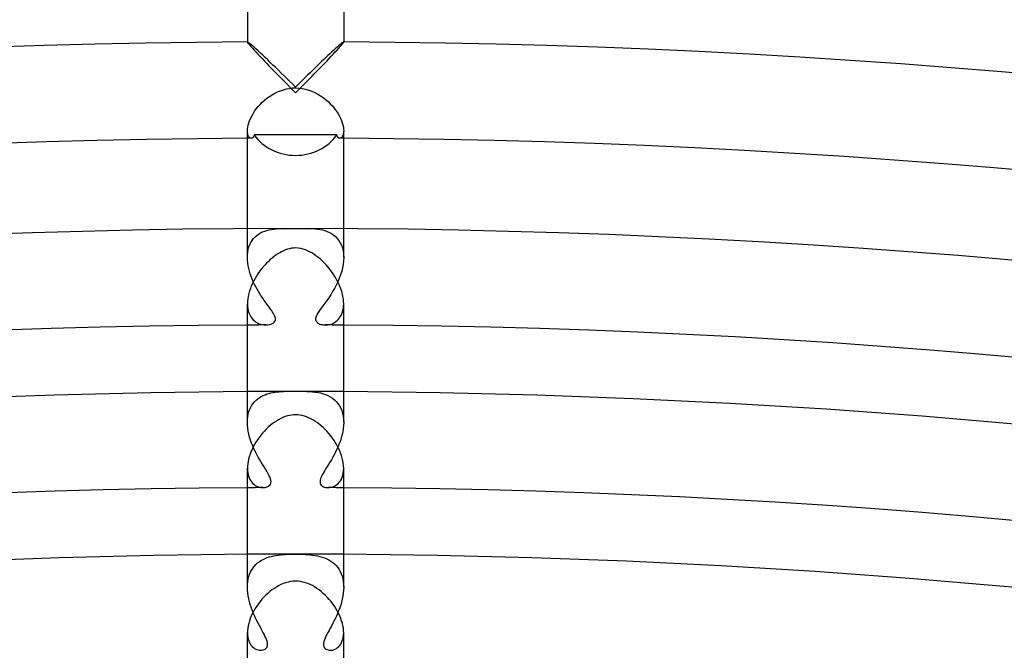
# Model space of a CAD drawing. Header units: millimetres. Extents: x -385 to 385, y -385 to 385.
# Tile 98 of 113: x -11 to 29, y 320 to 346. Entities that reach past the tile are written whole.
import ezdxf

# ---------------------------------------------------------------- set-up
doc = ezdxf.new("R2010")
doc.units = ezdxf.units.MM
doc.layers.add('HIDDEN', color=7, linetype='Continuous')
doc.layers.add('THICK', color=7, linetype='Continuous')

msp = doc.modelspace()

# ---------------------------------------------------------------- linework, layer by layer
at = {"layer": 'HIDDEN'}
for p, q in [((-2, 344.994), (-2, 344.991)), ((-1.999, 344.993), (-2, 344.993)), ((-2, 344.993), (-2, 344.992)), ((-2, 344.992), (-2, 344.991)), ((-2, 344.991), (-1.994, 344.975)), ((-1.998, 344.994), (-1.999, 344.993)), ((-1.997, 344.994), (-1.998, 344.994)), ((-1.998, 344.994), (-1.998, 344.994)), ((-1.994, 344.975), (-1.975, 344.948)), ((-1.975, 344.948), (-1.945, 344.909)), ((-1.945, 344.909), (-1.904, 344.859)), ((-1.904, 344.859), (-1.853, 344.8)), ((-1.853, 344.8), (-1.793, 344.733)), ((1.793, 344.733), (1.853, 344.8)), ((1.853, 344.8), (1.904, 344.859)), ((1.904, 344.859), (1.945, 344.909)), ((1.945, 344.909), (1.975, 344.948)), ((1.975, 344.948), (1.994, 344.975)), ((1.994, 344.975), (2, 344.991)), ((1.998, 344.994), (1.997, 344.994)), ((1.999, 344.993), (1.998, 344.994)), ((1.998, 344.994), (1.998, 344.994)), ((2, 344.993), (1.999, 344.993)), ((2, 344.994), (2, 344.991)), ((2, 344.992), (2, 344.993)), ((2, 344.991), (2, 344.992)), ((-1.793, 344.733), (-1.725, 344.658)), ((-1.725, 344.658), (-1.65, 344.577)), ((-1.65, 344.577), (-1.569, 344.49)), ((-1.569, 344.49), (-1.482, 344.398)), ((-1.482, 344.398), (-1.391, 344.302)), ((1.391, 344.302), (1.482, 344.398)), ((1.482, 344.398), (1.569, 344.49)), ((1.569, 344.49), (1.65, 344.577)), ((1.65, 344.577), (1.725, 344.658)), ((1.725, 344.658), (1.793, 344.733)), ((-1.391, 344.302), (-1.296, 344.202)), ((-1.296, 344.202), (-1.198, 344.1)), ((-1.198, 344.1), (-1.097, 343.995)), ((-1.097, 343.995), (-0.993, 343.888)), ((0.993, 343.888), (1.097, 343.995)), ((1.097, 343.995), (1.198, 344.1)), ((1.198, 344.1), (1.296, 344.202)), ((1.296, 344.202), (1.391, 344.302)), ((-0.993, 343.888), (-0.887, 343.779)), ((-0.887, 343.779), (-0.78, 343.67)), ((-0.78, 343.67), (-0.671, 343.559)), ((-0.671, 343.559), (-0.561, 343.447)), ((0.561, 343.447), (0.671, 343.559)), ((0.671, 343.559), (0.78, 343.67)), ((0.78, 343.67), (0.887, 343.779)), ((0.887, 343.779), (0.993, 343.888)), ((-0.561, 343.447), (-0.45, 343.334)), ((-0.45, 343.334), (-0.338, 343.221)), ((-0.338, 343.221), (-0.225, 343.108)), ((-0.225, 343.108), (-0.113, 342.995)), ((0.113, 342.995), (0.225, 343.108)), ((0.225, 343.108), (0.338, 343.221)), ((0.338, 343.221), (0.45, 343.334)), ((0.45, 343.334), (0.561, 343.447)), ((-0.113, 342.995), (0, 342.883)), ((0, 342.883), (0.113, 342.995)), ((-1.996, 341.236), (-2, 341.309)), ((-1.985, 341.172), (-1.996, 341.236)), ((-1.968, 341.118), (-1.985, 341.172)), ((-1.947, 341.074), (-1.968, 341.118)), ((-1.922, 341.039), (-1.947, 341.074)), ((-1.74, 341.065), (-1.751, 341.047)), ((-1.731, 341.087), (-1.74, 341.065)), ((-1.723, 341.111), (-1.731, 341.087)), ((-1.716, 341.138), (-1.723, 341.111)), ((-1.142, 341.14), (-1.716, 341.138)), ((-0.569, 341.141), (-1.142, 341.14)), ((0, 341.141), (-0.569, 341.141)), ((0.569, 341.141), (0, 341.141)), ((1.142, 341.14), (0.569, 341.141)), ((1.716, 341.138), (1.142, 341.14)), ((1.723, 341.111), (1.717, 341.138)), ((1.731, 341.087), (1.723, 341.111)), ((1.74, 341.065), (1.731, 341.087)), ((1.751, 341.047), (1.74, 341.065)), ((1.947, 341.074), (1.922, 341.039)), ((1.968, 341.118), (1.947, 341.074)), ((1.985, 341.173), (1.968, 341.118)), ((1.996, 341.236), (1.985, 341.173)), ((2, 341.309), (1.996, 341.236)), ((-1.894, 341.015), (-1.922, 341.039)), ((-1.865, 341), (-1.894, 341.015)), ((-1.835, 340.995), (-1.865, 341)), ((-1.819, 340.997), (-1.835, 340.995)), ((-1.804, 341.001), (-1.819, 340.997)), ((-1.79, 341.008), (-1.804, 341.001)), ((-1.776, 341.018), (-1.79, 341.008)), ((-1.763, 341.031), (-1.776, 341.018)), ((-1.751, 341.047), (-1.763, 341.031)), ((1.763, 341.031), (1.751, 341.047)), ((1.776, 341.018), (1.763, 341.031)), ((1.79, 341.008), (1.776, 341.018)), ((1.804, 341.001), (1.79, 341.008)), ((1.82, 340.997), (1.804, 341.001)), ((1.835, 340.995), (1.82, 340.997)), ((1.865, 341), (1.835, 340.995)), ((1.894, 341.015), (1.865, 341)), ((1.922, 341.039), (1.894, 341.015)), ((-2, 336.048), (-2, 337.244)), ((-1.61, 336.961), (-1.534, 337.017)), ((-1.534, 337.017), (-1.454, 337.066)), ((-1.454, 337.066), (-1.368, 337.108)), ((-1.368, 337.108), (-1.279, 337.145)), ((-1.279, 337.145), (-1.186, 337.175)), ((-1.186, 337.175), (-1.09, 337.198)), ((-1.09, 337.198), (-0.994, 337.217)), ((-0.994, 337.217), (-0.896, 337.23)), ((-0.896, 337.23), (-0.798, 337.24)), ((-0.798, 337.24), (-0.7, 337.246)), ((-0.7, 337.246), (-0.603, 337.249)), ((-0.603, 337.249), (-0.507, 337.25)), ((0.507, 337.25), (0.607, 337.249)), ((0.607, 337.249), (0.707, 337.245)), ((0.707, 337.245), (0.809, 337.239)), ((0.809, 337.239), (0.911, 337.229)), ((0.911, 337.229), (1.013, 337.214)), ((1.013, 337.214), (1.114, 337.193)), ((1.114, 337.193), (1.215, 337.166)), ((1.215, 337.166), (1.313, 337.132)), ((1.313, 337.132), (1.407, 337.09)), ((1.407, 337.09), (1.497, 337.041)), ((1.497, 337.041), (1.582, 336.983)), ((1.582, 336.983), (1.661, 336.917)), ((2, 336.048), (2, 337.244)), ((-1.934, 336.484), (-1.897, 336.581)), ((-1.897, 336.581), (-1.853, 336.67)), ((-1.853, 336.67), (-1.802, 336.753)), ((-1.802, 336.753), (-1.744, 336.83)), ((-1.744, 336.83), (-1.68, 336.899)), ((-1.68, 336.899), (-1.61, 336.961)), ((1.661, 336.917), (1.734, 336.841)), ((1.734, 336.841), (1.8, 336.757)), ((1.8, 336.757), (1.858, 336.662)), ((1.858, 336.662), (1.907, 336.558)), ((-2, 336.047), (-1.996, 336.163)), ((-1.996, 336.163), (-1.984, 336.275)), ((-1.984, 336.275), (-1.963, 336.382)), ((-1.963, 336.382), (-1.934, 336.484)), ((1.907, 336.558), (1.947, 336.444)), ((1.947, 336.444), (1.976, 336.32)), ((1.976, 336.32), (1.994, 336.188)), ((1.994, 336.188), (2, 336.049)), ((-1.996, 335.935), (-2, 336.047)), ((-1.986, 335.822), (-1.996, 335.935)), ((-1.968, 335.707), (-1.986, 335.822)), ((1.979, 335.768), (1.952, 335.623)), ((1.995, 335.91), (1.979, 335.768)), ((2, 336.049), (1.995, 335.91)), ((-1.945, 335.592), (-1.968, 335.707)), ((-1.916, 335.479), (-1.945, 335.592)), ((-1.882, 335.366), (-1.916, 335.479)), ((-1.843, 335.255), (-1.882, 335.366)), ((1.916, 335.477), (1.87, 335.332)), ((1.952, 335.623), (1.916, 335.477)), ((-1.801, 335.146), (-1.843, 335.255)), ((-1.754, 335.038), (-1.801, 335.146)), ((-1.704, 334.933), (-1.754, 335.038)), ((-1.652, 334.83), (-1.704, 334.933)), ((1.757, 335.045), (1.69, 334.905)), ((1.817, 335.187), (1.757, 335.045)), ((1.87, 335.332), (1.817, 335.187)), ((-1.597, 334.73), (-1.652, 334.83)), ((-1.54, 334.632), (-1.597, 334.73)), ((-1.482, 334.537), (-1.54, 334.632)), ((-1.423, 334.445), (-1.482, 334.537)), ((1.541, 334.634), (1.462, 334.505)), ((1.618, 334.768), (1.541, 334.634)), ((1.69, 334.905), (1.618, 334.768)), ((-2, 334.131), (-1.996, 334.027)), ((-1.363, 334.356), (-1.423, 334.445)), ((-1.303, 334.27), (-1.363, 334.356)), ((-1.245, 334.188), (-1.303, 334.27)), ((-1.188, 334.11), (-1.245, 334.188)), ((-1.133, 334.036), (-1.188, 334.11)), ((1.214, 334.146), (1.136, 334.04)), ((1.296, 334.259), (1.214, 334.146)), ((1.379, 334.379), (1.296, 334.259)), ((1.462, 334.505), (1.379, 334.379)), ((1.997, 334.035), (2, 334.13)), ((-1.996, 334.027), (-1.984, 333.928)), ((-1.984, 333.928), (-1.964, 333.835)), ((-1.964, 333.835), (-1.937, 333.747)), ((-1.937, 333.747), (-1.903, 333.666)), ((-1.082, 333.967), (-1.133, 334.036)), ((-1.034, 333.901), (-1.082, 333.967)), ((-0.99, 333.839), (-1.034, 333.901)), ((-0.95, 333.781), (-0.99, 333.839)), ((-0.914, 333.724), (-0.95, 333.781)), ((-0.883, 333.669), (-0.914, 333.724)), ((0.94, 333.765), (0.896, 333.692)), ((0.997, 333.849), (0.94, 333.765)), ((1.063, 333.941), (0.997, 333.849)), ((1.136, 334.04), (1.063, 333.941)), ((1.891, 333.643), (1.923, 333.71)), ((1.923, 333.71), (1.949, 333.783)), ((1.949, 333.783), (1.971, 333.862)), ((1.971, 333.862), (1.987, 333.946)), ((1.987, 333.946), (1.997, 334.035)), ((-1.903, 333.666), (-1.862, 333.592)), ((-1.862, 333.592), (-1.816, 333.526)), ((-1.816, 333.526), (-1.764, 333.467)), ((-1.764, 333.467), (-1.708, 333.414)), ((-1.708, 333.414), (-1.648, 333.37)), ((-1.648, 333.37), (-1.583, 333.332)), ((-1.583, 333.332), (-1.516, 333.301)), ((-1.516, 333.301), (-1.447, 333.277)), ((-1.063, 333.27), (-0.989, 333.295)), ((-0.989, 333.295), (-0.928, 333.328)), ((-0.928, 333.328), (-0.884, 333.365)), ((-0.884, 333.365), (-0.855, 333.403)), ((-0.859, 333.617), (-0.883, 333.669)), ((-0.842, 333.567), (-0.859, 333.617)), ((-0.855, 333.403), (-0.839, 333.439)), ((-0.833, 333.521), (-0.842, 333.567)), ((-0.839, 333.439), (-0.832, 333.478)), ((-0.832, 333.478), (-0.833, 333.521)), ((0.836, 333.543), (0.831, 333.503)), ((0.831, 333.503), (0.833, 333.466)), ((0.833, 333.466), (0.842, 333.432)), ((0.847, 333.584), (0.836, 333.543)), ((0.842, 333.432), (0.857, 333.4)), ((0.866, 333.633), (0.847, 333.584)), ((0.857, 333.4), (0.878, 333.372)), ((0.896, 333.692), (0.866, 333.633)), ((0.878, 333.372), (0.904, 333.346)), ((0.904, 333.346), (0.935, 333.324)), ((0.935, 333.324), (0.969, 333.304)), ((0.969, 333.304), (1.006, 333.288)), ((1.006, 333.288), (1.046, 333.274)), ((1.461, 333.281), (1.517, 333.301)), ((1.517, 333.301), (1.572, 333.326)), ((1.572, 333.326), (1.625, 333.355)), ((1.625, 333.355), (1.677, 333.39)), ((1.677, 333.39), (1.726, 333.43)), ((1.726, 333.43), (1.772, 333.475)), ((1.772, 333.475), (1.815, 333.525)), ((1.815, 333.525), (1.855, 333.581)), ((1.855, 333.581), (1.891, 333.643)), ((-1.447, 333.277), (-1.376, 333.261)), ((-1.376, 333.261), (-1.305, 333.251)), ((-1.305, 333.251), (-1.234, 333.248)), ((-1.234, 333.248), (-1.145, 333.254)), ((-1.145, 333.254), (-1.063, 333.27)), ((1.046, 333.274), (1.089, 333.263)), ((1.089, 333.263), (1.136, 333.255)), ((1.136, 333.255), (1.184, 333.25)), ((1.184, 333.25), (1.234, 333.248)), ((1.234, 333.248), (1.29, 333.25)), ((1.29, 333.25), (1.347, 333.256)), ((1.347, 333.256), (1.404, 333.266)), ((1.404, 333.266), (1.461, 333.281)), ((-2, 329.208), (-2, 330.494)), ((-1.105, 330.409), (-1.021, 330.43)), ((-1.021, 330.43), (-0.937, 330.447)), ((-0.937, 330.447), (-0.851, 330.461)), ((-0.851, 330.461), (-0.765, 330.472)), ((-0.765, 330.472), (-0.677, 330.48)), ((-0.677, 330.48), (-0.588, 330.487)), ((-0.588, 330.487), (-0.499, 330.491)), ((-0.499, 330.491), (-0.409, 330.495)), ((-0.409, 330.495), (-0.32, 330.497)), ((-0.32, 330.497), (-0.234, 330.498)), ((-0.234, 330.498), (-0.153, 330.499)), ((-0.153, 330.499), (-0.075, 330.499)), ((-0.075, 330.499), (0, 330.499)), ((0, 330.499), (0.076, 330.499)), ((0.076, 330.499), (0.16, 330.499)), ((0.16, 330.499), (0.254, 330.498)), ((0.254, 330.498), (0.359, 330.496)), ((0.359, 330.496), (0.475, 330.492)), ((0.475, 330.492), (0.593, 330.486)), ((0.593, 330.486), (0.709, 330.477)), ((0.709, 330.477), (0.822, 330.465)), ((0.822, 330.465), (0.933, 330.448)), ((0.933, 330.448), (1.041, 330.425)), ((1.041, 330.425), (1.146, 330.397)), ((2, 329.208), (2, 330.494)), ((-1.759, 329.995), (-1.7, 330.065)), ((-1.7, 330.065), (-1.637, 330.128)), ((-1.637, 330.128), (-1.57, 330.185)), ((-1.57, 330.185), (-1.498, 330.236)), ((-1.498, 330.236), (-1.424, 330.281)), ((-1.424, 330.281), (-1.347, 330.321)), ((-1.347, 330.321), (-1.268, 330.355)), ((-1.268, 330.355), (-1.187, 330.384)), ((-1.187, 330.384), (-1.105, 330.409)), ((1.146, 330.397), (1.249, 330.362)), ((1.249, 330.362), (1.347, 330.32)), ((1.347, 330.32), (1.442, 330.271)), ((1.442, 330.271), (1.532, 330.213)), ((1.532, 330.213), (1.616, 330.147)), ((1.616, 330.147), (1.693, 330.072)), ((1.693, 330.072), (1.763, 329.99)), ((-1.963, 329.55), (-1.936, 329.652)), ((-1.936, 329.652), (-1.901, 329.747)), ((-1.901, 329.747), (-1.859, 329.837)), ((-1.859, 329.837), (-1.812, 329.919)), ((-1.812, 329.919), (-1.759, 329.995)), ((1.763, 329.99), (1.825, 329.899)), ((1.825, 329.899), (1.878, 329.8)), ((1.878, 329.8), (1.922, 329.693)), ((1.922, 329.693), (1.956, 329.579)), ((-2, 329.21), (-1.996, 329.328)), ((-1.996, 329.091), (-2, 329.21)), ((-1.996, 329.328), (-1.984, 329.442)), ((-1.984, 329.442), (-1.963, 329.55)), ((1.956, 329.579), (1.981, 329.459)), ((1.981, 329.459), (1.995, 329.334)), ((1.995, 329.334), (2, 329.206)), ((2, 329.206), (1.996, 329.079)), ((-1.985, 328.969), (-1.996, 329.091)), ((-1.966, 328.845), (-1.985, 328.969)), ((-1.94, 328.721), (-1.966, 328.845)), ((1.962, 328.823), (1.935, 328.696)), ((1.983, 328.951), (1.962, 328.823)), ((1.996, 329.079), (1.983, 328.951)), ((-1.908, 328.596), (-1.94, 328.721)), ((-1.87, 328.472), (-1.908, 328.596)), ((-1.827, 328.348), (-1.87, 328.472)), ((1.861, 328.445), (1.817, 328.323)), ((1.901, 328.57), (1.861, 328.445)), ((1.935, 328.696), (1.901, 328.57)), ((-1.778, 328.226), (-1.827, 328.348)), ((-1.726, 328.106), (-1.778, 328.226)), ((-1.669, 327.989), (-1.726, 328.106)), ((-1.61, 327.873), (-1.669, 327.989)), ((1.662, 327.973), (1.605, 327.863)), ((1.717, 328.087), (1.662, 327.973)), ((1.769, 328.203), (1.717, 328.087)), ((1.817, 328.323), (1.769, 328.203)), ((-1.549, 327.761), (-1.61, 327.873)), ((-1.487, 327.652), (-1.549, 327.761)), ((-1.425, 327.548), (-1.487, 327.652)), ((1.488, 327.654), (1.43, 327.556)), ((1.547, 327.757), (1.488, 327.654)), ((1.605, 327.863), (1.547, 327.757)), ((-2, 327.301), (-1.997, 327.21)), ((-1.997, 327.21), (-1.987, 327.124)), ((-1.363, 327.449), (-1.425, 327.548)), ((-1.304, 327.354), (-1.363, 327.449)), ((-1.248, 327.264), (-1.304, 327.354)), ((-1.196, 327.18), (-1.248, 327.264)), ((-1.147, 327.098), (-1.196, 327.18)), ((1.215, 327.211), (1.169, 327.136)), ((1.264, 327.29), (1.215, 327.211)), ((1.317, 327.374), (1.264, 327.29)), ((1.372, 327.463), (1.317, 327.374)), ((1.43, 327.556), (1.372, 327.463)), ((1.984, 327.104), (1.996, 327.201)), ((1.996, 327.201), (2, 327.302)), ((-1.987, 327.124), (-1.972, 327.044)), ((-1.972, 327.044), (-1.951, 326.969)), ((-1.951, 326.969), (-1.925, 326.9)), ((-1.925, 326.9), (-1.894, 326.837)), ((-1.894, 326.837), (-1.86, 326.78)), ((-1.86, 326.78), (-1.822, 326.728)), ((-1.103, 327.019), (-1.147, 327.098)), ((-1.066, 326.943), (-1.103, 327.019)), ((-1.038, 326.87), (-1.066, 326.943)), ((-1.02, 326.802), (-1.038, 326.87)), ((-1.015, 326.738), (-1.02, 326.802)), ((1.023, 326.818), (1.016, 326.766)), ((1.016, 326.766), (1.016, 326.718)), ((1.04, 326.875), (1.023, 326.818)), ((1.063, 326.936), (1.04, 326.875)), ((1.093, 326.999), (1.063, 326.936)), ((1.129, 327.066), (1.093, 326.999)), ((1.169, 327.136), (1.129, 327.066)), ((1.818, 326.722), (1.863, 326.784)), ((1.863, 326.784), (1.903, 326.854)), ((1.903, 326.854), (1.937, 326.93)), ((1.937, 326.93), (1.964, 327.014)), ((1.964, 327.014), (1.984, 327.104)), ((-1.822, 326.728), (-1.781, 326.682)), ((-1.781, 326.682), (-1.737, 326.641)), ((-1.737, 326.641), (-1.691, 326.606)), ((-1.691, 326.606), (-1.643, 326.576)), ((-1.643, 326.576), (-1.594, 326.551)), ((-1.594, 326.551), (-1.544, 326.531)), ((-1.544, 326.531), (-1.494, 326.515)), ((-1.494, 326.515), (-1.444, 326.505)), ((-1.444, 326.505), (-1.395, 326.499)), ((-1.395, 326.499), (-1.348, 326.497)), ((-1.348, 326.497), (-1.304, 326.499)), ((-1.304, 326.499), (-1.263, 326.504)), ((-1.263, 326.504), (-1.224, 326.513)), ((-1.224, 326.513), (-1.187, 326.524)), ((-1.187, 326.524), (-1.151, 326.54)), ((-1.151, 326.54), (-1.112, 326.562)), ((-1.112, 326.562), (-1.076, 326.593)), ((-1.076, 326.593), (-1.044, 326.632)), ((-1.044, 326.632), (-1.023, 326.682)), ((-1.023, 326.682), (-1.015, 326.738)), ((1.016, 326.718), (1.025, 326.675)), ((1.025, 326.675), (1.041, 326.638)), ((1.041, 326.638), (1.064, 326.605)), ((1.064, 326.605), (1.092, 326.577)), ((1.092, 326.577), (1.126, 326.553)), ((1.126, 326.553), (1.164, 326.533)), ((1.164, 326.533), (1.206, 326.518)), ((1.206, 326.518), (1.251, 326.507)), ((1.251, 326.507), (1.298, 326.5)), ((1.298, 326.5), (1.348, 326.497)), ((1.348, 326.497), (1.409, 326.5)), ((1.409, 326.5), (1.471, 326.51)), ((1.471, 326.51), (1.533, 326.527)), ((1.533, 326.527), (1.595, 326.551)), ((1.595, 326.551), (1.655, 326.583)), ((1.655, 326.583), (1.713, 326.621)), ((1.713, 326.621), (1.767, 326.668)), ((1.767, 326.668), (1.818, 326.722)), ((-2, 322.366), (-2, 323.744)), ((-1.501, 323.427), (-1.424, 323.476)), ((-1.424, 323.476), (-1.344, 323.521)), ((-1.344, 323.521), (-1.261, 323.559)), ((-1.261, 323.559), (-1.175, 323.593)), ((-1.175, 323.593), (-1.087, 323.622)), ((-1.087, 323.622), (-0.998, 323.646)), ((-0.998, 323.646), (-0.907, 323.667)), ((-0.907, 323.667), (-0.813, 323.684)), ((-0.813, 323.684), (-0.716, 323.699)), ((-0.716, 323.699), (-0.618, 323.71)), ((-0.618, 323.71), (-0.518, 323.719)), ((-0.518, 323.719), (-0.416, 323.725)), ((-0.416, 323.725), (-0.313, 323.73)), ((-0.313, 323.73), (-0.21, 323.733)), ((-0.21, 323.733), (-0.105, 323.735)), ((-0.105, 323.735), (0, 323.736)), ((0, 323.736), (0.096, 323.735)), ((0.096, 323.735), (0.194, 323.734)), ((0.194, 323.734), (0.293, 323.731)), ((0.293, 323.731), (0.394, 323.727)), ((0.394, 323.727), (0.497, 323.72)), ((0.497, 323.72), (0.602, 323.712)), ((0.602, 323.712), (0.707, 323.7)), ((0.707, 323.7), (0.811, 323.685)), ((0.811, 323.685), (0.914, 323.666)), ((0.914, 323.666), (1.014, 323.642)), ((1.014, 323.642), (1.112, 323.614)), ((1.112, 323.614), (1.207, 323.581)), ((1.207, 323.581), (1.299, 323.542)), ((1.299, 323.542), (1.386, 323.498)), ((1.386, 323.498), (1.47, 323.448)), ((2, 322.366), (2, 323.744)), ((-1.865, 323), (-1.818, 323.087)), ((-1.818, 323.087), (-1.765, 323.167)), ((-1.765, 323.167), (-1.707, 323.241)), ((-1.707, 323.241), (-1.643, 323.309)), ((-1.643, 323.309), (-1.574, 323.371)), ((-1.574, 323.371), (-1.501, 323.427)), ((1.47, 323.448), (1.548, 323.391)), ((1.548, 323.391), (1.622, 323.329)), ((1.622, 323.329), (1.69, 323.26)), ((1.69, 323.26), (1.753, 323.184)), ((1.753, 323.184), (1.809, 323.102)), ((1.809, 323.102), (1.859, 323.014)), ((-1.985, 322.596), (-1.966, 322.705)), ((-1.966, 322.705), (-1.94, 322.809)), ((-1.94, 322.809), (-1.906, 322.907)), ((-1.906, 322.907), (-1.865, 323)), ((1.859, 323.014), (1.901, 322.919)), ((1.901, 322.919), (1.937, 322.818)), ((1.937, 322.818), (1.965, 322.711)), ((1.965, 322.711), (1.984, 322.6)), ((-2, 322.366), (-1.996, 322.483)), ((-1.996, 322.249), (-2, 322.366)), ((-1.996, 322.483), (-1.985, 322.596)), ((-1.986, 322.129), (-1.996, 322.249)), ((1.984, 322.6), (1.996, 322.484)), ((1.996, 322.484), (2, 322.365)), ((2, 322.365), (1.996, 322.243)), ((-1.969, 322.009), (-1.986, 322.129)), ((-1.945, 321.889), (-1.969, 322.009)), ((-1.917, 321.769), (-1.945, 321.889)), ((1.942, 321.871), (1.911, 321.748)), ((1.966, 321.995), (1.942, 321.871)), ((1.985, 322.12), (1.966, 321.995)), ((1.996, 322.243), (1.985, 322.12)), ((-1.883, 321.65), (-1.917, 321.769)), ((-1.844, 321.532), (-1.883, 321.65)), ((-1.802, 321.416), (-1.844, 321.532)), ((1.835, 321.507), (1.791, 321.389)), ((1.875, 321.626), (1.835, 321.507)), ((1.911, 321.748), (1.875, 321.626)), ((-1.756, 321.302), (-1.802, 321.416)), ((-1.708, 321.19), (-1.756, 321.302)), ((-1.657, 321.081), (-1.708, 321.19)), ((-1.605, 320.975), (-1.657, 321.081)), ((1.644, 321.054), (1.592, 320.949)), ((1.695, 321.162), (1.644, 321.054)), ((1.744, 321.273), (1.695, 321.162)), ((1.791, 321.389), (1.744, 321.273)), ((-1.552, 320.872), (-1.605, 320.975)), ((-1.5, 320.773), (-1.552, 320.872)), ((-1.448, 320.677), (-1.5, 320.773)), ((-1.399, 320.586), (-1.448, 320.677)), ((1.44, 320.662), (1.392, 320.574)), ((1.49, 320.754), (1.44, 320.662)), ((1.541, 320.849), (1.49, 320.754)), ((1.592, 320.949), (1.541, 320.849)), ((-2, 320.474), (-1.996, 320.38)), ((-1.996, 320.38), (-1.985, 320.292)), ((-1.985, 320.292), (-1.968, 320.21)), ((-1.968, 320.21), (-1.944, 320.134)), ((-1.352, 320.499), (-1.399, 320.586)), ((-1.308, 320.417), (-1.352, 320.499)), ((-1.269, 320.339), (-1.308, 320.417)), ((-1.234, 320.264), (-1.269, 320.339)), ((-1.205, 320.192), (-1.234, 320.264)), ((1.228, 320.251), (1.2, 320.179)), ((1.263, 320.327), (1.228, 320.251)), ((1.302, 320.406), (1.263, 320.327)), ((1.346, 320.489), (1.302, 320.406)), ((1.392, 320.574), (1.346, 320.489)), ((1.943, 320.134), (1.968, 320.21)), ((1.968, 320.21), (1.985, 320.292)), ((1.985, 320.292), (1.996, 320.381)), ((1.996, 320.381), (2, 320.474)), ((-1.944, 320.134), (-1.914, 320.066)), ((-1.914, 320.066), (-1.88, 320.004)), ((-1.88, 320.004), (-1.841, 319.949)), ((-1.841, 319.949), (-1.798, 319.9)), ((-1.798, 319.9), (-1.752, 319.859)), ((-1.752, 319.859), (-1.704, 319.824)), ((-1.704, 319.824), (-1.653, 319.796)), ((-1.653, 319.796), (-1.602, 319.774)), ((-1.301, 319.776), (-1.261, 319.798)), ((-1.261, 319.798), (-1.227, 319.826)), ((-1.227, 319.826), (-1.199, 319.861)), ((-1.183, 320.124), (-1.205, 320.192)), ((-1.199, 319.861), (-1.178, 319.901)), ((-1.168, 320.06), (-1.183, 320.124)), ((-1.178, 319.901), (-1.166, 319.948)), ((-1.162, 320.002), (-1.168, 320.06)), ((-1.166, 319.948), (-1.162, 320.002)), ((1.166, 320.048), (1.162, 319.991)), ((1.162, 319.991), (1.167, 319.939)), ((1.179, 320.111), (1.166, 320.048)), ((1.167, 319.939), (1.181, 319.894)), ((1.2, 320.179), (1.179, 320.111)), ((1.181, 319.894), (1.203, 319.855)), ((1.203, 319.855), (1.232, 319.822)), ((1.232, 319.822), (1.267, 319.795)), ((1.267, 319.795), (1.306, 319.774)), ((1.599, 319.773), (1.65, 319.794)), ((1.65, 319.794), (1.701, 319.822)), ((1.701, 319.822), (1.749, 319.857)), ((1.749, 319.857), (1.796, 319.898)), ((1.796, 319.898), (1.839, 319.947)), ((1.839, 319.947), (1.879, 320.002)), ((1.879, 320.002), (1.914, 320.065)), ((1.914, 320.065), (1.943, 320.134)), ((-1.602, 319.774), (-1.549, 319.759)), ((-1.549, 319.759), (-1.497, 319.75)), ((-1.497, 319.75), (-1.446, 319.747)), ((-1.446, 319.747), (-1.394, 319.75)), ((-1.394, 319.75), (-1.346, 319.76)), ((-1.346, 319.76), (-1.301, 319.776)), ((1.306, 319.774), (1.35, 319.759)), ((1.35, 319.759), (1.397, 319.75)), ((1.397, 319.75), (1.446, 319.747)), ((1.446, 319.747), (1.496, 319.749)), ((1.496, 319.749), (1.547, 319.758)), ((1.547, 319.758), (1.599, 319.773))]:
    msp.add_line(p, q, dxfattribs=at)
for radius, start, end in [(341, 90.30835, 90.33602), (341, 89.66394, 89.69167), (333.25, 90.21226, 90.34387), (333.25, 89.65615, 89.78776), (326.5, 90.2365, 90.35098), (326.5, 89.64904, 89.76352)]:
    msp.add_arc((0, 0), radius, start, end, dxfattribs=at)
for start_param, end_param in [(-2.60258, -1.570796), (-1.570796, -0.539013)]:
    msp.add_ellipse((0, 342.038), major_axis=(2, 0), ratio=0.876667, start_param=start_param, end_param=end_param, dxfattribs=at)
at = {"layer": 'THICK'}
for p, q in [((-2, 377), (-2, 344.994)), ((2, 377), (2, 344.994)), ((-1.98, 344.987), (-1.997, 344.994)), ((-1.95, 344.967), (-1.98, 344.987)), ((-1.908, 344.935), (-1.95, 344.967)), ((-1.855, 344.89), (-1.908, 344.935)), ((-1.792, 344.836), (-1.855, 344.89)), ((-1.719, 344.772), (-1.792, 344.836)), ((-1.639, 344.7), (-1.719, 344.772)), ((1.725, 344.777), (1.658, 344.717)), ((1.786, 344.831), (1.725, 344.777)), ((1.841, 344.879), (1.786, 344.831)), ((1.889, 344.919), (1.841, 344.879)), ((1.929, 344.951), (1.889, 344.919)), ((1.961, 344.975), (1.929, 344.951)), ((1.983, 344.989), (1.961, 344.975)), ((1.997, 344.994), (1.983, 344.989)), ((-1.553, 344.62), (-1.639, 344.7)), ((-1.46, 344.535), (-1.553, 344.62)), ((-1.363, 344.444), (-1.46, 344.535)), ((-1.261, 344.348), (-1.363, 344.444)), ((-1.156, 344.248), (-1.261, 344.348)), ((1.261, 344.348), (1.172, 344.263)), ((1.347, 344.429), (1.261, 344.348)), ((1.431, 344.507), (1.347, 344.429)), ((1.51, 344.581), (1.431, 344.507)), ((1.587, 344.652), (1.51, 344.581)), ((1.658, 344.717), (1.587, 344.652)), ((-1.048, 344.144), (-1.156, 344.248)), ((-0.937, 344.037), (-1.048, 344.144)), ((-0.824, 343.928), (-0.937, 344.037)), ((-0.709, 343.817), (-0.824, 343.928)), ((0.893, 343.996), (0.797, 343.902)), ((0.988, 344.087), (0.893, 343.996)), ((1.081, 344.176), (0.988, 344.087)), ((1.172, 344.263), (1.081, 344.176)), ((-0.593, 343.703), (-0.709, 343.817)), ((-0.475, 343.588), (-0.593, 343.703)), ((-0.357, 343.472), (-0.475, 343.588)), ((0.403, 343.517), (0.303, 343.418)), ((0.503, 343.615), (0.403, 343.517)), ((0.602, 343.712), (0.503, 343.615)), ((0.7, 343.808), (0.602, 343.712)), ((0.797, 343.902), (0.7, 343.808)), ((-0.239, 343.355), (-0.357, 343.472)), ((-0.119, 343.236), (-0.239, 343.355)), ((0, 343.117), (-0.119, 343.236)), ((0.101, 343.218), (0, 343.117)), ((0.202, 343.318), (0.101, 343.218)), ((0.303, 343.418), (0.202, 343.318)), ((-1.188, 342.656), (-1.084, 342.732)), ((-1.084, 342.732), (-0.976, 342.801)), ((-0.976, 342.801), (-0.864, 342.865)), ((-0.864, 342.865), (-0.748, 342.921)), ((-0.748, 342.921), (-0.629, 342.971)), ((-0.629, 342.971), (-0.506, 343.012)), ((-0.506, 343.012), (-0.381, 343.045)), ((-0.381, 343.045), (-0.255, 343.068)), ((-0.255, 343.068), (-0.128, 343.083)), ((-0.128, 343.083), (0, 343.087)), ((0, 343.087), (0.14, 343.082)), ((0.14, 343.082), (0.281, 343.064)), ((0.281, 343.064), (0.419, 343.036)), ((0.419, 343.036), (0.553, 342.997)), ((0.553, 342.997), (0.682, 342.95)), ((0.682, 342.95), (0.806, 342.894)), ((0.806, 342.894), (0.925, 342.832)), ((0.925, 342.832), (1.038, 342.763)), ((1.038, 342.763), (1.146, 342.688)), ((-1.631, 342.213), (-1.554, 342.308)), ((-1.554, 342.308), (-1.47, 342.401)), ((-1.47, 342.401), (-1.382, 342.49)), ((-1.382, 342.49), (-1.287, 342.576)), ((-1.287, 342.576), (-1.188, 342.656)), ((1.146, 342.688), (1.25, 342.607)), ((1.25, 342.607), (1.349, 342.521)), ((1.349, 342.521), (1.442, 342.431)), ((1.442, 342.431), (1.53, 342.336)), ((1.53, 342.336), (1.611, 342.239)), ((-1.87, 341.822), (-1.822, 341.919)), ((-1.822, 341.919), (-1.765, 342.017)), ((-1.765, 342.017), (-1.702, 342.115)), ((-1.702, 342.115), (-1.631, 342.213)), ((1.611, 342.239), (1.685, 342.14)), ((1.685, 342.14), (1.752, 342.039)), ((1.752, 342.039), (1.812, 341.938)), ((1.812, 341.938), (1.863, 341.837)), ((-1.987, 341.46), (-1.97, 341.544)), ((-1.97, 341.544), (-1.945, 341.632)), ((-1.945, 341.632), (-1.912, 341.725)), ((-1.912, 341.725), (-1.87, 341.822)), ((1.863, 341.837), (1.906, 341.738)), ((1.906, 341.738), (1.941, 341.643)), ((1.941, 341.643), (1.968, 341.551)), ((1.968, 341.551), (1.986, 341.464)), ((-2, 341.309), (-1.997, 341.381)), ((-2, 337.244), (-2, 341.31)), ((-1.997, 341.381), (-1.987, 341.46)), ((1.986, 341.464), (1.997, 341.383)), ((1.997, 341.383), (2, 341.309)), ((2, 337.244), (2, 341.31)), ((-0.507, 337.25), (-0.463, 337.25)), ((-0.463, 337.25), (-0.418, 337.249)), ((-0.418, 337.249), (-0.371, 337.249)), ((-0.371, 337.249), (-0.322, 337.248)), ((-0.322, 337.248), (-0.272, 337.247)), ((-0.272, 337.247), (-0.22, 337.247)), ((-0.22, 337.247), (-0.167, 337.246)), ((-0.167, 337.246), (-0.111, 337.245)), ((-0.111, 337.245), (-0.056, 337.245)), ((-0.056, 337.245), (0, 337.245)), ((0, 337.245), (0.051, 337.245)), ((0.051, 337.245), (0.103, 337.245)), ((0.103, 337.245), (0.154, 337.246)), ((0.154, 337.246), (0.206, 337.246)), ((0.206, 337.246), (0.257, 337.247)), ((0.257, 337.247), (0.308, 337.248)), ((0.308, 337.248), (0.359, 337.249)), ((0.359, 337.249), (0.409, 337.249)), ((0.409, 337.249), (0.458, 337.249)), ((0.458, 337.249), (0.507, 337.25)), ((-0.734, 336.199), (-0.812, 336.147)), ((-0.656, 336.246), (-0.734, 336.199)), ((-0.58, 336.288), (-0.656, 336.246)), ((-0.501, 336.326), (-0.58, 336.288)), ((-0.421, 336.36), (-0.501, 336.326)), ((-0.338, 336.389), (-0.421, 336.36)), ((-0.254, 336.412), (-0.338, 336.389)), ((-0.169, 336.43), (-0.254, 336.412)), ((-0.085, 336.44), (-0.169, 336.43)), ((0, 336.443), (-0.085, 336.44)), ((0.108, 336.438), (0, 336.443)), ((0.214, 336.421), (0.108, 336.438)), ((0.314, 336.397), (0.214, 336.421)), ((0.408, 336.365), (0.314, 336.397)), ((0.497, 336.328), (0.408, 336.365)), ((0.584, 336.286), (0.497, 336.328)), ((0.671, 336.238), (0.584, 336.286)), ((0.758, 336.183), (0.671, 336.238)), ((0.845, 336.123), (0.758, 336.183)), ((-1.204, 335.812), (-1.28, 335.731)), ((-1.126, 335.888), (-1.204, 335.812)), ((-1.048, 335.96), (-1.126, 335.888)), ((-0.969, 336.027), (-1.048, 335.96)), ((-0.891, 336.09), (-0.969, 336.027)), ((-0.812, 336.147), (-0.891, 336.09)), ((0.932, 336.057), (0.845, 336.123)), ((1.018, 335.986), (0.932, 336.057)), ((1.104, 335.909), (1.018, 335.986)), ((1.188, 335.828), (1.104, 335.909)), ((1.27, 335.742), (1.188, 335.828)), ((1.349, 335.652), (1.27, 335.742)), ((-1.56, 335.375), (-1.623, 335.278)), ((-1.494, 335.468), (-1.56, 335.375)), ((-1.425, 335.559), (-1.494, 335.468)), ((-1.354, 335.647), (-1.425, 335.559)), ((-1.28, 335.731), (-1.354, 335.647)), ((1.425, 335.559), (1.349, 335.652)), ((1.498, 335.463), (1.425, 335.559)), ((1.567, 335.365), (1.498, 335.463)), ((1.632, 335.264), (1.567, 335.365)), ((-1.789, 334.975), (-1.836, 334.87)), ((-1.738, 335.078), (-1.789, 334.975)), ((-1.682, 335.179), (-1.738, 335.078)), ((-1.623, 335.278), (-1.682, 335.179)), ((1.692, 335.162), (1.632, 335.264)), ((1.748, 335.058), (1.692, 335.162)), ((1.799, 334.953), (1.748, 335.058)), ((1.845, 334.847), (1.799, 334.953)), ((-1.944, 334.55), (-1.968, 334.443)), ((-1.913, 334.658), (-1.944, 334.55)), ((-1.877, 334.765), (-1.913, 334.658)), ((-1.836, 334.87), (-1.877, 334.765)), ((1.886, 334.741), (1.845, 334.847)), ((1.92, 334.635), (1.886, 334.741)), ((1.949, 334.529), (1.92, 334.635)), ((1.971, 334.425), (1.949, 334.529)), ((-1.996, 334.233), (-2, 334.131)), ((-2, 330.494), (-2, 334.131)), ((-1.986, 334.337), (-1.996, 334.233)), ((-1.968, 334.443), (-1.986, 334.337)), ((1.987, 334.324), (1.971, 334.425)), ((1.997, 334.225), (1.987, 334.324)), ((2, 334.13), (1.997, 334.225)), ((2, 330.494), (2, 334.131)), ((-10.021, 330.348), (-6.013, 330.445)), ((-6.013, 330.445), (-2.004, 330.494)), ((-2.004, 330.494), (2.004, 330.494)), ((2.004, 330.494), (6.013, 330.445)), ((6.013, 330.445), (10.021, 330.348)), ((-14.027, 330.202), (-10.021, 330.348)), ((10.021, 330.348), (14.027, 330.202)), ((14.027, 330.202), (18.031, 330.008)), ((18.031, 330.008), (22.032, 329.765)), ((22.032, 329.765), (26.031, 329.473)), ((-0.882, 329.203), (-0.967, 329.14)), ((-0.796, 329.261), (-0.882, 329.203)), ((-0.707, 329.315), (-0.796, 329.261)), ((-0.617, 329.363), (-0.707, 329.315)), ((-0.524, 329.406), (-0.617, 329.363)), ((-0.43, 329.443), (-0.524, 329.406)), ((-0.336, 329.473), (-0.43, 329.443)), ((-0.246, 329.495), (-0.336, 329.473)), ((-0.16, 329.51), (-0.246, 329.495)), ((-0.078, 329.518), (-0.16, 329.51)), ((0, 329.52), (-0.078, 329.518)), ((0.093, 329.517), (0, 329.52)), ((0.185, 329.506), (0.093, 329.517)), ((0.276, 329.488), (0.185, 329.506)), ((0.366, 329.464), (0.276, 329.488)), ((0.455, 329.434), (0.366, 329.464)), ((0.543, 329.398), (0.455, 329.434)), ((0.631, 329.356), (0.543, 329.398)), ((0.719, 329.308), (0.631, 329.356)), ((0.806, 329.254), (0.719, 329.308)), ((0.893, 329.195), (0.806, 329.254)), ((26.031, 329.473), (30.025, 329.133)), ((-1.292, 328.843), (-1.369, 328.758)), ((-1.214, 328.924), (-1.292, 328.843)), ((-1.133, 329.001), (-1.214, 328.924)), ((-1.051, 329.073), (-1.133, 329.001)), ((-0.967, 329.14), (-1.051, 329.073)), ((0.979, 329.131), (0.893, 329.195)), ((1.064, 329.061), (0.979, 329.131)), ((1.148, 328.987), (1.064, 329.061)), ((1.23, 328.908), (1.148, 328.987)), ((1.309, 328.825), (1.23, 328.908)), ((1.386, 328.738), (1.309, 328.825)), ((-1.645, 328.385), (-1.704, 328.286)), ((-1.581, 328.482), (-1.645, 328.385)), ((-1.513, 328.578), (-1.581, 328.482)), ((-1.443, 328.67), (-1.513, 328.578)), ((-1.369, 328.758), (-1.443, 328.67)), ((1.46, 328.648), (1.386, 328.738)), ((1.531, 328.554), (1.46, 328.648)), ((1.598, 328.458), (1.531, 328.554)), ((1.661, 328.358), (1.598, 328.458)), ((-1.852, 327.982), (-1.891, 327.88)), ((-1.808, 328.085), (-1.852, 327.982)), ((-1.758, 328.186), (-1.808, 328.085)), ((-1.704, 328.286), (-1.758, 328.186)), ((1.721, 328.256), (1.661, 328.358)), ((1.775, 328.152), (1.721, 328.256)), ((1.825, 328.047), (1.775, 328.152)), ((1.869, 327.939), (1.825, 328.047)), ((-1.973, 327.58), (-1.988, 327.484)), ((-1.952, 327.678), (-1.973, 327.58)), ((-1.925, 327.779), (-1.952, 327.678)), ((-1.891, 327.88), (-1.925, 327.779)), ((1.908, 327.831), (1.869, 327.939)), ((1.941, 327.723), (1.908, 327.831)), ((1.966, 327.615), (1.941, 327.723)), ((1.985, 327.508), (1.966, 327.615)), ((-1.997, 327.391), (-2, 327.301)), ((-2, 323.744), (-2, 327.302)), ((-1.988, 327.484), (-1.997, 327.391)), ((1.996, 327.403), (1.985, 327.508)), ((2, 327.302), (1.996, 327.403)), ((2, 323.744), (2, 327.302)), ((-13.74, 323.458), (-9.816, 323.601)), ((-9.816, 323.601), (-5.89, 323.696)), ((-5.89, 323.696), (-1.963, 323.744)), ((-1.963, 323.744), (1.963, 323.744)), ((1.963, 323.744), (5.89, 323.696)), ((5.89, 323.696), (9.816, 323.601)), ((9.816, 323.601), (13.74, 323.458)), ((13.74, 323.458), (17.663, 323.268)), ((17.663, 323.268), (21.582, 323.03)), ((21.582, 323.03), (25.499, 322.744)), ((25.499, 322.744), (29.412, 322.411)), ((-0.978, 322.251), (-1.066, 322.182)), ((-0.889, 322.314), (-0.978, 322.251)), ((-0.797, 322.373), (-0.889, 322.314)), ((-0.703, 322.426), (-0.797, 322.373)), ((-0.607, 322.474), (-0.703, 322.426)), ((-0.51, 322.515), (-0.607, 322.474)), ((-0.411, 322.55), (-0.51, 322.515)), ((-0.311, 322.578), (-0.411, 322.55)), ((-0.209, 322.598), (-0.311, 322.578)), ((-0.106, 322.611), (-0.209, 322.598)), ((0, 322.615), (-0.106, 322.611)), ((0.104, 322.611), (0, 322.615)), ((0.207, 322.598), (0.104, 322.611)), ((0.308, 322.578), (0.207, 322.598)), ((0.407, 322.551), (0.308, 322.578)), ((0.505, 322.517), (0.407, 322.551)), ((0.603, 322.476), (0.505, 322.517)), ((0.699, 322.429), (0.603, 322.476)), ((0.793, 322.375), (0.699, 322.429)), ((0.886, 322.316), (0.793, 322.375)), ((0.978, 322.251), (0.886, 322.316)), ((1.067, 322.181), (0.978, 322.251)), ((29.412, 322.411), (33.32, 322.031)), ((-1.395, 321.862), (-1.47, 321.772)), ((-1.316, 321.949), (-1.395, 321.862)), ((-1.235, 322.031), (-1.316, 321.949)), ((-1.152, 322.109), (-1.235, 322.031)), ((-1.066, 322.182), (-1.152, 322.109)), ((1.154, 322.106), (1.067, 322.181)), ((1.239, 322.027), (1.154, 322.106)), ((1.321, 321.944), (1.239, 322.027)), ((1.399, 321.858), (1.321, 321.944)), ((1.474, 321.767), (1.399, 321.858)), ((-1.675, 321.482), (-1.734, 321.381)), ((-1.611, 321.581), (-1.675, 321.482)), ((-1.543, 321.678), (-1.611, 321.581)), ((-1.47, 321.772), (-1.543, 321.678)), ((1.545, 321.674), (1.474, 321.767)), ((1.613, 321.579), (1.545, 321.674)), ((1.676, 321.48), (1.613, 321.579)), ((1.734, 321.381), (1.676, 321.48)), ((-1.879, 321.071), (-1.916, 320.966)), ((-1.836, 321.175), (-1.879, 321.071)), ((-1.788, 321.278), (-1.836, 321.175)), ((-1.734, 321.381), (-1.788, 321.278)), ((1.788, 321.279), (1.734, 321.381)), ((1.836, 321.176), (1.788, 321.279)), ((1.878, 321.073), (1.836, 321.176)), ((1.915, 320.969), (1.878, 321.073)), ((-1.987, 320.663), (-1.997, 320.566)), ((-1.97, 320.762), (-1.987, 320.663)), ((-1.946, 320.863), (-1.97, 320.762)), ((-1.916, 320.966), (-1.946, 320.863)), ((1.946, 320.866), (1.915, 320.969)), ((1.969, 320.764), (1.946, 320.866)), ((1.986, 320.665), (1.969, 320.764)), ((1.997, 320.568), (1.986, 320.665)), ((-1.997, 320.566), (-2, 320.474)), ((-2, 316.994), (-2, 320.475)), ((2, 320.474), (1.997, 320.568)), ((2, 316.994), (2, 320.475))]:
    msp.add_line(p, q, dxfattribs=at)
for radius, start, end in [(345, 90.33161, 134.6684), (345, 45.33156, 89.66841), (341, 90.33602, 134.66393), (341, 45.33603, 89.66394), (337.25, 90.0861, 134.91391), (337.25, 45.08611, 89.91392), (333.25, 90.34387, 134.65614), (333.25, 45.34388, 89.65615), (326.5, 90.35098, 134.64904), (326.5, 45.35098, 89.64904)]:
    msp.add_arc((0, 0), radius, start, end, dxfattribs=at)

doc.saveas('drawing.dxf')
